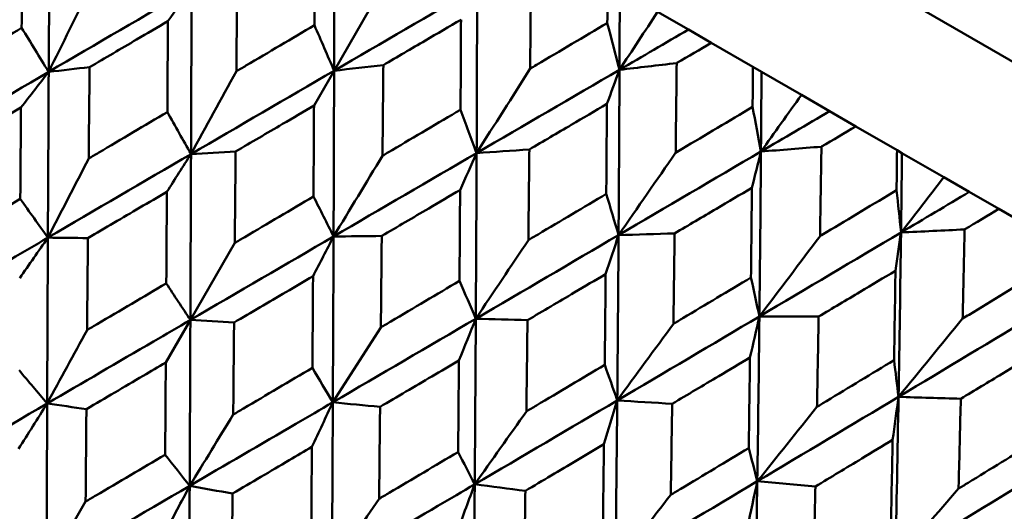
# Model space of a CAD drawing. Header units: millimetres. Extents: x 626 to 2725, y 57 to 2097.
# Tile 15 of 133: x 895.71 to 903.04, y 134.58 to 138.24. Entities that reach past the tile are written whole.
import ezdxf

# ---------------------------------------------------------------- set-up
doc = ezdxf.new("R2010")
doc.units = ezdxf.units.MM
doc.header["$LTSCALE"] = 10
doc.layers.add('Widoczne (ISO)', color=7, linetype='Continuous', lineweight=50)

msp = doc.modelspace()

# ---------------------------------------------------------------- linework, layer by layer
at = {"layer": 'Widoczne (ISO)'}
for p, q in [((883.7543, 149.0947), (914.9312, 131.0947)), ((898.4226, 138.501), (898.051, 137.8574)), ((900.4592, 138.2955), (900.6884, 138.1631)), ((900.6884, 138.1631), (900.8586, 138.0649)), ((901.1684, 137.886), (900.8586, 138.0649)), ((901.1684, 137.886), (901.2326, 137.8489)), ((897.9013, 137.598), (898.051, 137.8574)), ((901.2326, 137.8489), (901.5297, 137.6774)), ((901.5297, 137.6774), (901.7395, 137.5562)), ((901.7395, 137.5562), (901.9348, 137.4435)), ((902.2416, 137.2664), (901.9348, 137.4435)), ((902.2416, 137.2664), (902.2783, 137.2452)), ((902.2783, 137.2452), (902.5896, 137.0654)), ((902.5896, 137.0654), (902.7792, 136.956)), ((902.7792, 136.956), (902.9988, 136.8292)), ((903.3013, 136.6546), (902.9988, 136.8292)), ((897.3114, 136.5763), (896.9807, 136.0035)), ((896.7978, 135.6867), (896.9807, 136.0035)), ((896.201, 134.6531), (895.9102, 134.1494))]:
    msp.add_line(p, q, dxfattribs=at)
msp.add_circle((880.3266, 107.1577), 50, dxfattribs=at)
for points in [[(895.9263, 137.8487), (895.9286, 138.2592), (895.931, 138.6697), (895.9335, 139.0799)], [(898.051, 137.8574), (898.0523, 138.2679), (898.0533, 138.6784), (898.0543, 139.0888)], [(896.2371, 138.4799), (896.1331, 138.269), (896.0295, 138.0586), (895.9263, 137.8487)], [(895.9263, 137.8487), (896.2806, 138.056), (896.6353, 138.263), (896.9902, 138.4698)], [(896.8137, 138.2259), (896.8726, 138.3073), (896.9314, 138.3886), (896.9902, 138.4698)], [(896.9855, 137.2372), (896.987, 137.6481), (896.9886, 138.059), (896.9902, 138.4698)], [(898.051, 137.8574), (898.4059, 138.0637), (898.7609, 138.2699), (899.1158, 138.4759)], [(899.1118, 137.2449), (899.1135, 137.6552), (899.1148, 138.0656), (899.1158, 138.4759)], [(900.1752, 137.8642), (900.1761, 138.0622), (900.1768, 138.2602), (900.1774, 138.4581)], [(900.4592, 138.2955), (900.3644, 138.1514), (900.2698, 138.0077), (900.1752, 137.8642)], [(895.9263, 137.8487), (895.8591, 137.9579), (895.7919, 138.0671), (895.7247, 138.1763)], [(898.051, 137.8574), (898.0021, 137.9701), (897.9532, 138.0828), (897.9043, 138.1956)], [(900.1752, 137.8642), (900.1451, 137.9802), (900.115, 138.0962), (900.0848, 138.2122)], [(900.1752, 137.8642), (900.3464, 137.9639), (900.5174, 138.0635), (900.6884, 138.1631)], [(895.9263, 137.8487), (896.0278, 137.8605), (896.1292, 137.8723), (896.2307, 137.8841)], [(898.051, 137.8574), (898.173, 137.8714), (898.2951, 137.8854), (898.4173, 137.8994)], [(900.1752, 137.8642), (900.3171, 137.8809), (900.4591, 137.8975), (900.6011, 137.9141)], [(894.8637, 137.2258), (895.2175, 137.4336), (895.5717, 137.6412), (895.9263, 137.8487)], [(895.7199, 137.5841), (895.7888, 137.6724), (895.8576, 137.7606), (895.9263, 137.8487)], [(895.9201, 136.6159), (895.922, 137.0268), (895.9241, 137.4378), (895.9263, 137.8487)], [(896.9855, 137.2372), (897.3405, 137.444), (897.6957, 137.6508), (898.051, 137.8574)], [(897.323, 137.8529), (897.2102, 137.6472), (897.0977, 137.4419), (896.9855, 137.2372)], [(898.0467, 136.6245), (898.0483, 137.0354), (898.0497, 137.4464), (898.051, 137.8574)], [(899.5102, 137.8731), (899.3771, 137.6631), (899.2443, 137.4537), (899.1118, 137.2449)], [(899.1118, 137.2449), (899.4665, 137.4514), (899.821, 137.6579), (900.1752, 137.8642)], [(900.0814, 137.6099), (900.1128, 137.6947), (900.144, 137.7795), (900.1752, 137.8642)], [(900.1685, 136.6348), (900.1713, 137.0445), (900.1735, 137.4543), (900.1752, 137.8642)], [(901.2284, 137.2562), (901.23, 137.4537), (901.2313, 137.6513), (901.2326, 137.8489)], [(901.5297, 137.6774), (901.4292, 137.5367), (901.3288, 137.3963), (901.2284, 137.2562)], [(901.2284, 137.2562), (901.2077, 137.3667), (901.187, 137.4772), (901.1662, 137.5879)], [(896.9855, 137.2372), (896.9268, 137.3414), (896.8682, 137.4457), (896.8095, 137.55)], [(899.1118, 137.2449), (899.072, 137.3524), (899.0321, 137.4599), (898.9922, 137.5675)], [(901.2284, 137.2562), (901.3989, 137.3562), (901.5693, 137.4562), (901.7395, 137.5562)], [(901.2284, 137.2562), (901.3784, 137.2682), (901.5284, 137.2801), (901.6785, 137.2921)], [(895.9201, 136.6159), (896.275, 136.8231), (896.6301, 137.0302), (896.9855, 137.2372)], [(896.8058, 136.9571), (896.8658, 137.0506), (896.9257, 137.144), (896.9855, 137.2372)], [(896.9807, 136.0035), (896.9823, 136.4147), (896.9839, 136.8259), (896.9855, 137.2372)], [(896.9855, 137.2372), (897.0961, 137.2437), (897.2068, 137.2502), (897.3176, 137.2567)], [(898.0467, 136.6245), (898.4018, 136.8313), (898.7569, 137.0381), (899.1118, 137.2449)], [(898.4111, 137.2247), (898.2894, 137.0241), (898.1679, 136.824), (898.0467, 136.6245)], [(898.9888, 136.9701), (899.0299, 137.0618), (899.0709, 137.1534), (899.1118, 137.2449)], [(899.1058, 136.013), (899.1082, 136.4235), (899.1102, 136.8341), (899.1118, 137.2449)], [(899.1118, 137.2449), (899.2426, 137.2539), (899.3734, 137.2629), (899.5042, 137.2719)], [(900.1685, 136.6348), (900.5221, 136.8419), (900.8755, 137.0491), (901.2284, 137.2562)], [(900.5934, 137.2476), (900.4516, 137.0427), (900.3099, 136.8385), (900.1685, 136.6348)], [(901.161, 136.9866), (901.1835, 137.0765), (901.206, 137.1664), (901.2284, 137.2562)], [(901.2168, 136.0296), (901.2214, 136.4382), (901.2252, 136.8471), (901.2284, 137.2562)], [(902.2711, 136.6541), (902.2737, 136.8511), (902.2761, 137.0481), (902.2783, 137.2452)], [(896.2238, 137.2042), (896.1223, 137.0076), (896.021, 136.8115), (895.9201, 136.6159)], [(902.5896, 137.0654), (902.4834, 136.928), (902.3772, 136.7909), (902.2711, 136.6541)], [(898.0467, 136.6245), (897.997, 136.7236), (897.9473, 136.8227), (897.8975, 136.9218)], [(900.1685, 136.6348), (900.138, 136.7369), (900.1075, 136.839), (900.0769, 136.9412)], [(902.2711, 136.6541), (902.2601, 136.7591), (902.2491, 136.864), (902.238, 136.9691)], [(902.2711, 136.6541), (902.4406, 136.7547), (902.61, 136.8554), (902.7792, 136.956)], [(895.9201, 136.6159), (895.8516, 136.7117), (895.7831, 136.8075), (895.7146, 136.9033)], [(898.0467, 136.6245), (898.1663, 136.6258), (898.2859, 136.6272), (898.4055, 136.6285)], [(899.1058, 136.013), (899.4603, 136.2202), (899.8145, 136.4275), (900.1685, 136.6348)], [(900.0721, 136.3446), (900.1043, 136.4415), (900.1364, 136.5382), (900.1685, 136.6348)], [(900.1587, 135.4051), (900.1625, 135.8148), (900.1657, 136.2247), (900.1685, 136.6348)], [(900.1685, 136.6348), (900.3076, 136.639), (900.4467, 136.6432), (900.5859, 136.6474)], [(901.2168, 136.0296), (901.5687, 136.2377), (901.9202, 136.4459), (902.2711, 136.6541)], [(902.2298, 136.3695), (902.2436, 136.4645), (902.2574, 136.5594), (902.2711, 136.6541)], [(902.2526, 135.4316), (902.2596, 135.8388), (902.2658, 136.2463), (902.2711, 136.6541)], [(902.2711, 136.6541), (902.4287, 136.6617), (902.5864, 136.6693), (902.7441, 136.6769)], [(895.7102, 136.3146), (895.7803, 136.4152), (895.8502, 136.5156), (895.9201, 136.6159)], [(895.9201, 136.6159), (896.0194, 136.6148), (896.1188, 136.6137), (896.2181, 136.6126)], [(896.9807, 136.0035), (897.3359, 136.2105), (897.6913, 136.4175), (898.0467, 136.6245)], [(897.8939, 136.3289), (897.9449, 136.4275), (897.9959, 136.5261), (898.0467, 136.6245)], [(898.0413, 135.3912), (898.0433, 135.8021), (898.0451, 136.2133), (898.0467, 136.6245)], [(899.4971, 136.5977), (899.3664, 136.4023), (899.236, 136.2073), (899.1058, 136.013)], [(901.6681, 136.6272), (901.5175, 136.4273), (901.3671, 136.2281), (901.2168, 136.0296)], [(896.9807, 136.0035), (896.921, 136.0943), (896.8613, 136.185), (896.8015, 136.2758)], [(899.1058, 136.013), (899.0654, 136.1067), (899.0249, 136.2005), (898.9843, 136.2943)], [(901.2168, 136.0296), (901.1959, 136.1261), (901.175, 136.2227), (901.154, 136.3194)], [(902.2526, 135.4316), (902.6022, 135.641), (902.9511, 135.8507), (903.2993, 136.0605)], [(896.9807, 136.0035), (897.0891, 135.9972), (897.1976, 135.9909), (897.3061, 135.9845)], [(898.0413, 135.3912), (898.3962, 135.5984), (898.7511, 135.8056), (899.1058, 136.013)], [(898.9799, 135.7019), (899.022, 135.8057), (899.0639, 135.9094), (899.1058, 136.013)], [(899.0977, 134.7813), (899.1008, 135.1916), (899.1035, 135.6022), (899.1058, 136.013)], [(899.1058, 136.013), (899.234, 136.0094), (899.3622, 136.0058), (899.4904, 136.0022)], [(900.1587, 135.4051), (900.5118, 135.6131), (900.8645, 135.8213), (901.2168, 136.0296)], [(900.5766, 135.9745), (900.4371, 135.7841), (900.2978, 135.5943), (900.1587, 135.4051)], [(901.1468, 135.7242), (901.1702, 135.8261), (901.1935, 135.9279), (901.2168, 136.0296)], [(901.2011, 134.8033), (901.207, 135.2117), (901.2123, 135.6205), (901.2168, 136.0296)], [(901.2168, 136.0296), (901.3638, 136.0292), (901.5108, 136.0288), (901.6579, 136.0284)], [(902.73, 136.0141), (902.5708, 135.8192), (902.4116, 135.625), (902.2526, 135.4316)], [(896.2118, 135.9283), (896.1125, 135.7459), (896.0135, 135.5639), (895.9148, 135.3824)], [(898.3989, 135.9484), (898.2795, 135.7622), (898.1603, 135.5764), (898.0413, 135.3912)], [(902.2526, 135.4316), (902.2416, 135.5224), (902.2305, 135.6133), (902.2193, 135.7043)], [(895.9148, 135.3824), (895.845, 135.4649), (895.7752, 135.5473), (895.7054, 135.6298)], [(898.0413, 135.3912), (897.9907, 135.4767), (897.9401, 135.5622), (897.8895, 135.6477)], [(900.1587, 135.4051), (900.1277, 135.4934), (900.0968, 135.5817), (900.0657, 135.67)], [(894.8498, 134.7616), (895.2047, 134.9686), (895.5597, 135.1755), (895.9148, 135.3824)], [(895.7014, 135.0441), (895.7726, 135.157), (895.8437, 135.2698), (895.9148, 135.3824)], [(895.9102, 134.1494), (895.9116, 134.5604), (895.9131, 134.9715), (895.9148, 135.3824)], [(895.9148, 135.3824), (896.0121, 135.3684), (896.1094, 135.3544), (896.2067, 135.3403)], [(897.8854, 135.0588), (897.9374, 135.1698), (897.9894, 135.2806), (898.0413, 135.3912)], [(898.0413, 135.3912), (898.1585, 135.3798), (898.2757, 135.3684), (898.393, 135.357)], [(899.0977, 134.7813), (899.4516, 134.989), (899.8053, 135.197), (900.1587, 135.4051)], [(900.0594, 135.0786), (900.0926, 135.1876), (900.1257, 135.2964), (900.1587, 135.4051)], [(900.1457, 134.1762), (900.1506, 134.5855), (900.1549, 134.9952), (900.1587, 135.4051)], [(900.1587, 135.4051), (900.295, 135.3968), (900.4314, 135.3885), (900.5678, 135.3801)], [(901.2011, 134.8033), (901.5521, 135.0124), (901.9027, 135.2219), (902.2526, 135.4316)], [(902.2087, 135.1111), (902.2234, 135.218), (902.2381, 135.3248), (902.2526, 135.4316)], [(902.229, 134.2098), (902.2377, 134.6166), (902.2456, 135.0239), (902.2526, 135.4316)], [(902.2526, 135.4316), (902.4071, 135.4268), (902.5616, 135.4221), (902.7162, 135.4174)], [(899.4822, 135.323), (899.3538, 135.1419), (899.2257, 134.9613), (899.0977, 134.7813)], [(901.6454, 135.3574), (901.4972, 135.1721), (901.3491, 134.9874), (901.2011, 134.8033)], [(897.2999, 135.3), (897.1916, 135.1229), (897.0836, 134.9461), (896.9758, 134.7699)], [(899.0977, 134.7813), (899.0565, 134.8613), (899.0153, 134.9414), (898.9741, 135.0214)], [(901.2011, 134.8033), (901.1799, 134.8859), (901.1587, 134.9686), (901.1375, 135.0512)], [(896.9758, 134.7699), (896.915, 134.8471), (896.8542, 134.9244), (896.7933, 135.0016)], [(900.1457, 134.1762), (900.4979, 134.3849), (900.8498, 134.594), (901.2011, 134.8033)], [(901.1282, 134.4615), (901.1526, 134.5756), (901.1769, 134.6895), (901.2011, 134.8033)], [(901.1813, 133.5783), (901.1886, 133.9862), (901.1952, 134.3945), (901.2011, 134.8033)], [(901.2011, 134.8033), (901.3452, 134.7905), (901.4893, 134.7777), (901.6335, 134.7648)], [(902.229, 134.2098), (902.5773, 134.4206), (902.925, 134.6317), (903.2718, 134.8431)], [(895.9102, 134.1494), (896.2655, 134.3561), (896.6207, 134.563), (896.9758, 134.7699)], [(896.7895, 134.4159), (896.8517, 134.534), (896.9138, 134.652), (896.9758, 134.7699)], [(896.9706, 133.5371), (896.9724, 133.948), (896.9741, 134.3589), (896.9758, 134.7699)], [(896.9758, 134.7699), (897.0821, 134.7506), (897.1884, 134.7314), (897.2947, 134.7122)], [(898.9686, 134.4334), (899.0118, 134.5495), (899.0548, 134.6655), (899.0977, 134.7813)], [(899.0977, 134.7813), (899.2233, 134.765), (899.349, 134.7487), (899.4747, 134.7325)], [(902.6994, 134.7489), (902.5425, 134.5686), (902.3857, 134.3889), (902.229, 134.2098)], [(898.3859, 134.6731), (898.2686, 134.5011), (898.1516, 134.3295), (898.0347, 134.1585)], [(900.5569, 134.7025), (900.4197, 134.5265), (900.2826, 134.3511), (900.1457, 134.1762)]]:
    msp.add_open_spline(points, degree=3, dxfattribs=at)
for points, knots in [([(895.7247, 138.1763), (895.7258, 138.3112), (895.7269, 138.446), (895.7289, 138.671), (895.7296, 138.7612), (895.7304, 138.8513)], [0.02104899, 0.02104899, 0.02104899, 0.02104899, 0.0615671, 0.0615671, 0.08866561, 0.08866561, 0.08866561, 0.08866561]), ([(897.9043, 138.1956), (897.9049, 138.3163), (897.9055, 138.4371), (897.9065, 138.6602), (897.9069, 138.7626), (897.9074, 138.865)], [0.02528165, 0.02528165, 0.02528165, 0.02528165, 0.06150593, 0.06150593, 0.09223152, 0.09223152, 0.09223152, 0.09223152]), ([(899.5163, 138.5404), (899.5145, 138.3367), (899.5126, 138.133), (899.5105, 137.9106), (899.5103, 137.8918), (899.5102, 137.8731)], [0.0297954, 0.0297954, 0.0297954, 0.0297954, 0.09092493, 0.09092493, 0.09655955, 0.09655955, 0.09655955, 0.09655955]), ([(897.3293, 138.5275), (897.3275, 138.3306), (897.3256, 138.1335), (897.3236, 137.9087), (897.3233, 137.8808), (897.323, 137.8529)], [0.02983351, 0.02983351, 0.02983351, 0.02983351, 0.0889495, 0.0889495, 0.09731113, 0.09731113, 0.09731113, 0.09731113]), ([(900.0848, 138.2122), (900.0848, 138.2129), (900.0848, 138.2135), (900.0852, 138.313), (900.0857, 138.4119), (900.0861, 138.5108)], [0.02951568, 0.02951568, 0.02951568, 0.02951568, 0.02969929, 0.02969929, 0.05939589, 0.05939589, 0.05939589, 0.05939589]), ([(895.1405, 137.8296), (895.1654, 137.8444), (895.1902, 137.8591), (895.3848, 137.9747), (895.5547, 138.0755), (895.7247, 138.1763)], [0.07597559, 0.07597559, 0.07597559, 0.07597559, 0.08464777, 0.08464777, 0.14401425, 0.14401425, 0.14401425, 0.14401425]), ([(896.8137, 138.2259), (896.7358, 138.1803), (896.6579, 138.1346), (896.4636, 138.0208), (896.3471, 137.9525), (896.2307, 137.8841)], [0.03448054, 0.03448054, 0.03448054, 0.03448054, 0.06157222, 0.06157222, 0.10209717, 0.10209717, 0.10209717, 0.10209717]), ([(896.8095, 137.55), (896.8104, 137.685), (896.8112, 137.82), (896.8126, 138.0453), (896.8131, 138.1356), (896.8137, 138.2259)], [0.02104899, 0.02104899, 0.02104899, 0.02104899, 0.0615671, 0.0615671, 0.08866561, 0.08866561, 0.08866561, 0.08866561]), ([(897.323, 137.8529), (897.347, 137.867), (897.3709, 137.8811), (897.5646, 137.9954), (897.7344, 138.0955), (897.9043, 138.1956)], [0.0806421, 0.0806421, 0.0806421, 0.0806421, 0.08897282, 0.08897282, 0.14811965, 0.14811965, 0.14811965, 0.14811965]), ([(898.9955, 138.2368), (898.9071, 138.1852), (898.8186, 138.1337), (898.6259, 138.0212), (898.5216, 137.9603), (898.4173, 137.8994)], [0.03078053, 0.03078053, 0.03078053, 0.03078053, 0.06149921, 0.06149921, 0.09773041, 0.09773041, 0.09773041, 0.09773041]), ([(898.9922, 137.5675), (898.9929, 137.6882), (898.9935, 137.8089), (898.9946, 138.032), (898.995, 138.1344), (898.9955, 138.2368)], [0.02528165, 0.02528165, 0.02528165, 0.02528165, 0.06150593, 0.06150593, 0.09223152, 0.09223152, 0.09223152, 0.09223152]), ([(899.5102, 137.8731), (899.5262, 137.8825), (899.5423, 137.892), (899.7338, 138.0051), (899.9093, 138.1087), (900.0848, 138.2122)], [0.0853813, 0.0853813, 0.0853813, 0.0853813, 0.09097809, 0.09097809, 0.15214536, 0.15214536, 0.15214536, 0.15214536]), ([(900.8586, 138.0649), (900.7733, 138.0149), (900.688, 137.965), (900.6022, 137.9147), (900.6016, 137.9144), (900.6011, 137.9141)], [0, 0, 0, 0, 0.02969567, 0.02969567, 0.02988021, 0.02988021, 0.02988021, 0.02988021]), ([(896.2307, 137.8841), (896.2287, 137.6865), (896.2266, 137.4888), (896.2244, 137.2621), (896.2241, 137.2332), (896.2238, 137.2042)], [0.02530969, 0.02530969, 0.02530969, 0.02530969, 0.08465152, 0.08465152, 0.09334823, 0.09334823, 0.09334823, 0.09334823]), ([(898.4173, 137.8994), (898.4155, 137.7024), (898.4137, 137.5053), (898.4117, 137.2804), (898.4114, 137.2526), (898.4111, 137.2247)], [0.02983351, 0.02983351, 0.02983351, 0.02983351, 0.0889495, 0.0889495, 0.09731113, 0.09731113, 0.09731113, 0.09731113]), ([(900.6011, 137.9141), (900.5989, 137.7107), (900.5965, 137.5072), (900.5939, 137.2851), (900.5937, 137.2664), (900.5934, 137.2476)], [0.0297954, 0.0297954, 0.0297954, 0.0297954, 0.09092493, 0.09092493, 0.09655955, 0.09655955, 0.09655955, 0.09655955]), ([(901.1662, 137.5879), (901.1662, 137.5885), (901.1662, 137.5891), (901.167, 137.6884), (901.1677, 137.7872), (901.1684, 137.886)], [0.02951568, 0.02951568, 0.02951568, 0.02951568, 0.02969929, 0.02969929, 0.05939589, 0.05939589, 0.05939589, 0.05939589]), ([(895.7199, 137.5841), (895.6528, 137.5446), (895.5858, 137.5052), (895.3903, 137.3902), (895.2619, 137.3145), (895.1335, 137.2389)], [0.03825175, 0.03825175, 0.03825175, 0.03825175, 0.06160817, 0.06160817, 0.10638617, 0.10638617, 0.10638617, 0.10638617]), ([(895.7146, 136.9033), (895.7157, 137.0525), (895.7169, 137.2016), (895.7186, 137.4285), (895.7193, 137.5063), (895.7199, 137.5841)], [0.01681985, 0.01681985, 0.01681985, 0.01681985, 0.06159108, 0.06159108, 0.08495433, 0.08495433, 0.08495433, 0.08495433]), ([(897.9013, 137.598), (897.8233, 137.5524), (897.7453, 137.5068), (897.5508, 137.3931), (897.4342, 137.3249), (897.3176, 137.2567)], [0.03448054, 0.03448054, 0.03448054, 0.03448054, 0.06157222, 0.06157222, 0.10209717, 0.10209717, 0.10209717, 0.10209717]), ([(897.8975, 136.9218), (897.8983, 137.0569), (897.899, 137.1919), (897.9003, 137.4173), (897.9008, 137.5077), (897.9013, 137.598)], [0.02104899, 0.02104899, 0.02104899, 0.02104899, 0.0615671, 0.0615671, 0.08866561, 0.08866561, 0.08866561, 0.08866561]), ([(900.0814, 137.6099), (899.9932, 137.5582), (899.9049, 137.5065), (899.7125, 137.3938), (899.6084, 137.3329), (899.5042, 137.2719)], [0.03078053, 0.03078053, 0.03078053, 0.03078053, 0.06149921, 0.06149921, 0.09773041, 0.09773041, 0.09773041, 0.09773041]), ([(900.0769, 136.9412), (900.0778, 137.0618), (900.0787, 137.1824), (900.0802, 137.4052), (900.0808, 137.5075), (900.0814, 137.6099)], [0.02528165, 0.02528165, 0.02528165, 0.02528165, 0.06150593, 0.06150593, 0.09223152, 0.09223152, 0.09223152, 0.09223152]), ([(900.5934, 137.2476), (900.6094, 137.2571), (900.6255, 137.2666), (900.8164, 137.38), (900.9914, 137.4839), (901.1662, 137.5879)], [0.0853813, 0.0853813, 0.0853813, 0.0853813, 0.09097809, 0.09097809, 0.15214536, 0.15214536, 0.15214536, 0.15214536]), ([(896.2238, 137.2042), (896.2487, 137.2189), (896.2736, 137.2336), (896.4688, 137.3489), (896.6391, 137.4494), (896.8095, 137.55)], [0.07597559, 0.07597559, 0.07597559, 0.07597559, 0.08464777, 0.08464777, 0.14401425, 0.14401425, 0.14401425, 0.14401425]), ([(898.4111, 137.2247), (898.4351, 137.2388), (898.459, 137.2529), (898.6527, 137.3672), (898.8225, 137.4673), (898.9922, 137.5675)], [0.0806421, 0.0806421, 0.0806421, 0.0806421, 0.08897282, 0.08897282, 0.14811965, 0.14811965, 0.14811965, 0.14811965]), ([(901.9348, 137.4435), (901.8499, 137.3934), (901.765, 137.3432), (901.6795, 137.2927), (901.679, 137.2924), (901.6785, 137.2921)], [0, 0, 0, 0, 0.02969567, 0.02969567, 0.02988021, 0.02988021, 0.02988021, 0.02988021]), ([(901.6785, 137.2921), (901.6755, 137.0891), (901.6723, 136.8861), (901.6687, 136.6646), (901.6684, 136.6459), (901.6681, 136.6272)], [0.0297954, 0.0297954, 0.0297954, 0.0297954, 0.09092493, 0.09092493, 0.09655955, 0.09655955, 0.09655955, 0.09655955]), ([(897.3176, 137.2567), (897.3158, 137.0589), (897.314, 136.8611), (897.3119, 136.6343), (897.3116, 136.6053), (897.3114, 136.5763)], [0.02530969, 0.02530969, 0.02530969, 0.02530969, 0.08465152, 0.08465152, 0.09334823, 0.09334823, 0.09334823, 0.09334823]), ([(899.5042, 137.2719), (899.5022, 137.075), (899.5001, 136.8781), (899.4977, 136.6534), (899.4974, 136.6256), (899.4971, 136.5977)], [0.02983351, 0.02983351, 0.02983351, 0.02983351, 0.0889495, 0.0889495, 0.09731113, 0.09731113, 0.09731113, 0.09731113]), ([(902.238, 136.9691), (902.238, 136.9697), (902.238, 136.9703), (902.2392, 137.0694), (902.2404, 137.1679), (902.2416, 137.2664)], [0.02951568, 0.02951568, 0.02951568, 0.02951568, 0.02969929, 0.02969929, 0.05939589, 0.05939589, 0.05939589, 0.05939589]), ([(896.8058, 136.9571), (896.7387, 136.9177), (896.6715, 136.8784), (896.4756, 136.7636), (896.3468, 136.6881), (896.2181, 136.6126)], [0.03825175, 0.03825175, 0.03825175, 0.03825175, 0.06160817, 0.06160817, 0.10638617, 0.10638617, 0.10638617, 0.10638617]), ([(896.8015, 136.2758), (896.8025, 136.425), (896.8034, 136.5743), (896.8049, 136.8013), (896.8053, 136.8792), (896.8058, 136.9571)], [0.01681985, 0.01681985, 0.01681985, 0.01681985, 0.06159108, 0.06159108, 0.08495433, 0.08495433, 0.08495433, 0.08495433]), ([(897.3114, 136.5763), (897.3363, 136.591), (897.3612, 136.6057), (897.5566, 136.7208), (897.727, 136.8213), (897.8975, 136.9218)], [0.07597559, 0.07597559, 0.07597559, 0.07597559, 0.08464777, 0.08464777, 0.14401425, 0.14401425, 0.14401425, 0.14401425]), ([(898.9888, 136.9701), (898.9109, 136.9245), (898.833, 136.8788), (898.6386, 136.765), (898.5221, 136.6968), (898.4055, 136.6285)], [0.03448054, 0.03448054, 0.03448054, 0.03448054, 0.06157222, 0.06157222, 0.10209717, 0.10209717, 0.10209717, 0.10209717]), ([(898.9843, 136.2943), (898.9853, 136.4293), (898.9862, 136.5643), (898.9877, 136.7895), (898.9883, 136.8798), (898.9888, 136.9701)], [0.02104899, 0.02104899, 0.02104899, 0.02104899, 0.0615671, 0.0615671, 0.08866561, 0.08866561, 0.08866561, 0.08866561]), ([(899.4971, 136.5977), (899.521, 136.6119), (899.5448, 136.626), (899.7382, 136.7405), (899.9076, 136.8408), (900.0769, 136.9412)], [0.0806421, 0.0806421, 0.0806421, 0.0806421, 0.08897282, 0.08897282, 0.14811965, 0.14811965, 0.14811965, 0.14811965]), ([(901.161, 136.9866), (901.073, 136.9347), (900.9851, 136.8828), (900.7934, 136.7698), (900.6896, 136.7086), (900.5859, 136.6474)], [0.03078053, 0.03078053, 0.03078053, 0.03078053, 0.06149921, 0.06149921, 0.09773041, 0.09773041, 0.09773041, 0.09773041]), ([(901.154, 136.3194), (901.1554, 136.4397), (901.1567, 136.56), (901.159, 136.7824), (901.16, 136.8845), (901.161, 136.9866)], [0.02528165, 0.02528165, 0.02528165, 0.02528165, 0.06150593, 0.06150593, 0.09223152, 0.09223152, 0.09223152, 0.09223152]), ([(901.6681, 136.6272), (901.6841, 136.6367), (901.7, 136.6463), (901.8901, 136.7602), (902.0641, 136.8646), (902.238, 136.9691)], [0.0853813, 0.0853813, 0.0853813, 0.0853813, 0.09097809, 0.09097809, 0.15214536, 0.15214536, 0.15214536, 0.15214536]), ([(895.1259, 136.5552), (895.1511, 136.5702), (895.1763, 136.5851), (895.3725, 136.7011), (895.5435, 136.8022), (895.7146, 136.9033)], [0.07138254, 0.07138254, 0.07138254, 0.07138254, 0.08018544, 0.08018544, 0.13983561, 0.13983561, 0.13983561, 0.13983561]), ([(902.9988, 136.8292), (902.9144, 136.7787), (902.8301, 136.7283), (902.7452, 136.6775), (902.7447, 136.6772), (902.7441, 136.6769)], [0, 0, 0, 0, 0.02969567, 0.02969567, 0.02988021, 0.02988021, 0.02988021, 0.02988021]), ([(898.4055, 136.6285), (898.4037, 136.4308), (898.4017, 136.233), (898.3995, 136.0063), (898.3992, 135.9774), (898.3989, 135.9484)], [0.02530969, 0.02530969, 0.02530969, 0.02530969, 0.08465152, 0.08465152, 0.09334823, 0.09334823, 0.09334823, 0.09334823]), ([(900.5859, 136.6474), (900.5833, 136.4508), (900.5806, 136.2543), (900.5774, 136.03), (900.577, 136.0023), (900.5766, 135.9745)], [0.02983351, 0.02983351, 0.02983351, 0.02983351, 0.0889495, 0.0889495, 0.09731113, 0.09731113, 0.09731113, 0.09731113]), ([(902.7441, 136.6769), (902.74, 136.4745), (902.7357, 136.2722), (902.7309, 136.0513), (902.7304, 136.0327), (902.73, 136.0141)], [0.0297954, 0.0297954, 0.0297954, 0.0297954, 0.09092493, 0.09092493, 0.09655955, 0.09655955, 0.09655955, 0.09655955]), ([(894.8558, 135.9938), (895.1191, 136.1479), (895.3824, 136.3018), (895.7372, 136.5091), (895.8287, 136.5625), (895.9201, 136.6159)], [0.3692784, 0.3692784, 0.3692784, 0.3692784, 0.4608442, 0.4608442, 0.492629, 0.492629, 0.492629, 0.492629]), ([(895.9148, 135.3824), (895.916, 135.6878), (895.9173, 135.993), (895.9191, 136.404), (895.9196, 136.51), (895.9201, 136.6159)], [0.3692784, 0.3692784, 0.3692784, 0.3692784, 0.4608442, 0.4608442, 0.492629, 0.492629, 0.492629, 0.492629]), ([(896.2181, 136.6126), (896.2162, 136.4139), (896.2144, 136.2152), (896.2124, 135.9871), (896.2121, 135.9577), (896.2118, 135.9283)], [0.02053386, 0.02053386, 0.02053386, 0.02053386, 0.08016461, 0.08016461, 0.08898694, 0.08898694, 0.08898694, 0.08898694]), ([(900.0721, 136.3446), (899.9944, 136.2989), (899.9168, 136.2532), (899.7229, 136.139), (899.6066, 136.0706), (899.4904, 136.0022)], [0.03448054, 0.03448054, 0.03448054, 0.03448054, 0.06157222, 0.06157222, 0.10209717, 0.10209717, 0.10209717, 0.10209717]), ([(900.0657, 135.67), (900.0671, 135.8047), (900.0684, 135.9395), (900.0705, 136.1644), (900.0713, 136.2545), (900.0721, 136.3446)], [0.02104899, 0.02104899, 0.02104899, 0.02104899, 0.0615671, 0.0615671, 0.08866561, 0.08866561, 0.08866561, 0.08866561]), ([(902.2298, 136.3695), (902.1424, 136.3173), (902.055, 136.2651), (901.8643, 136.1515), (901.7612, 136.0899), (901.6579, 136.0284)], [0.03078053, 0.03078053, 0.03078053, 0.03078053, 0.06149921, 0.06149921, 0.09773041, 0.09773041, 0.09773041, 0.09773041]), ([(902.2193, 135.7043), (902.2213, 135.8242), (902.2233, 135.9442), (902.2268, 136.1659), (902.2283, 136.2677), (902.2298, 136.3695)], [0.02528165, 0.02528165, 0.02528165, 0.02528165, 0.06150593, 0.06150593, 0.09223152, 0.09223152, 0.09223152, 0.09223152]), ([(902.73, 136.0141), (902.7459, 136.0237), (902.7617, 136.0333), (902.9504, 136.148), (903.1232, 136.2531), (903.2958, 136.3583)], [0.0853813, 0.0853813, 0.0853813, 0.0853813, 0.09097809, 0.09097809, 0.15214536, 0.15214536, 0.15214536, 0.15214536]), ([(896.2118, 135.9283), (896.2371, 135.9432), (896.2624, 135.9581), (896.459, 136.0739), (896.6303, 136.1748), (896.8015, 136.2758)], [0.07138254, 0.07138254, 0.07138254, 0.07138254, 0.08018544, 0.08018544, 0.13983561, 0.13983561, 0.13983561, 0.13983561]), ([(897.8939, 136.3289), (897.8268, 136.2895), (897.7596, 136.2502), (897.5636, 136.1354), (897.4348, 136.06), (897.3061, 135.9845)], [0.03825175, 0.03825175, 0.03825175, 0.03825175, 0.06160817, 0.06160817, 0.10638617, 0.10638617, 0.10638617, 0.10638617]), ([(897.8895, 135.6477), (897.8905, 135.7969), (897.8915, 135.9461), (897.893, 136.1731), (897.8934, 136.251), (897.8939, 136.3289)], [0.01681985, 0.01681985, 0.01681985, 0.01681985, 0.06159108, 0.06159108, 0.08495433, 0.08495433, 0.08495433, 0.08495433]), ([(898.3989, 135.9484), (898.4238, 135.9631), (898.4487, 135.9778), (898.6439, 136.0931), (898.8141, 136.1937), (898.9843, 136.2943)], [0.07597559, 0.07597559, 0.07597559, 0.07597559, 0.08464777, 0.08464777, 0.14401425, 0.14401425, 0.14401425, 0.14401425]), ([(900.5766, 135.9745), (900.6004, 135.9887), (900.6242, 136.0028), (900.8167, 136.1178), (900.9854, 136.2185), (901.154, 136.3194)], [0.0806421, 0.0806421, 0.0806421, 0.0806421, 0.08897282, 0.08897282, 0.14811965, 0.14811965, 0.14811965, 0.14811965]), ([(895.9148, 135.3824), (896.1785, 135.5362), (896.4423, 135.6899), (896.7976, 135.8969), (896.8891, 135.9502), (896.9807, 136.0035)], [0.3692784, 0.3692784, 0.3692784, 0.3692784, 0.4608442, 0.4608442, 0.492629, 0.492629, 0.492629, 0.492629]), ([(896.9758, 134.7699), (896.977, 135.0752), (896.9783, 135.3805), (896.9799, 135.7916), (896.9803, 135.8976), (896.9807, 136.0035)], [0.3692784, 0.3692784, 0.3692784, 0.3692784, 0.4608442, 0.4608442, 0.492629, 0.492629, 0.492629, 0.492629]), ([(897.3061, 135.9845), (897.3043, 135.7858), (897.3025, 135.587), (897.3005, 135.3589), (897.3002, 135.3294), (897.2999, 135.3)], [0.02053386, 0.02053386, 0.02053386, 0.02053386, 0.08016461, 0.08016461, 0.08898694, 0.08898694, 0.08898694, 0.08898694]), ([(899.4904, 136.0022), (899.4881, 135.8047), (899.4857, 135.6072), (899.4829, 135.3808), (899.4826, 135.3519), (899.4822, 135.323)], [0.02530969, 0.02530969, 0.02530969, 0.02530969, 0.08465152, 0.08465152, 0.09334823, 0.09334823, 0.09334823, 0.09334823]), ([(901.6579, 136.0284), (901.6544, 135.8324), (901.6508, 135.6364), (901.6465, 135.4128), (901.646, 135.3851), (901.6454, 135.3574)], [0.02983351, 0.02983351, 0.02983351, 0.02983351, 0.0889495, 0.0889495, 0.09731113, 0.09731113, 0.09731113, 0.09731113]), ([(903.2837, 135.761), (903.197, 135.7084), (903.1102, 135.6559), (902.9211, 135.5413), (902.8187, 135.4794), (902.7162, 135.4174)], [0.03078053, 0.03078053, 0.03078053, 0.03078053, 0.06149921, 0.06149921, 0.09773041, 0.09773041, 0.09773041, 0.09773041]), ([(896.7978, 135.6867), (896.7417, 135.6539), (896.6856, 135.621), (896.4886, 135.5055), (896.3477, 135.4229), (896.2067, 135.3403)], [0.04208868, 0.04208868, 0.04208868, 0.04208868, 0.06158988, 0.06158988, 0.11059803, 0.11059803, 0.11059803, 0.11059803]), ([(896.7933, 135.0016), (896.7944, 135.165), (896.7955, 135.3283), (896.797, 135.5567), (896.7974, 135.6217), (896.7978, 135.6867)], [0.01259731, 0.01259731, 0.01259731, 0.01259731, 0.06159863, 0.06159863, 0.08110666, 0.08110666, 0.08110666, 0.08110666]), ([(898.9799, 135.7019), (898.9128, 135.6625), (898.8458, 135.6231), (898.6502, 135.5081), (898.5216, 135.4325), (898.393, 135.357)], [0.03825175, 0.03825175, 0.03825175, 0.03825175, 0.06160817, 0.06160817, 0.10638617, 0.10638617, 0.10638617, 0.10638617]), ([(898.9741, 135.0214), (898.9755, 135.1705), (898.9768, 135.3195), (898.9786, 135.5463), (898.9793, 135.6241), (898.9799, 135.7019)], [0.01681985, 0.01681985, 0.01681985, 0.01681985, 0.06159108, 0.06159108, 0.08495433, 0.08495433, 0.08495433, 0.08495433]), ([(901.1468, 135.7242), (901.0695, 135.6782), (900.9922, 135.6322), (900.7992, 135.5176), (900.6835, 135.4488), (900.5678, 135.3801)], [0.03448054, 0.03448054, 0.03448054, 0.03448054, 0.06157222, 0.06157222, 0.10209717, 0.10209717, 0.10209717, 0.10209717]), ([(901.1375, 135.0512), (901.1394, 135.1856), (901.1414, 135.32), (901.1444, 135.5443), (901.1456, 135.6342), (901.1468, 135.7242)], [0.02104899, 0.02104899, 0.02104899, 0.02104899, 0.0615671, 0.0615671, 0.08866561, 0.08866561, 0.08866561, 0.08866561]), ([(901.6454, 135.3574), (901.6691, 135.3716), (901.6927, 135.3859), (901.8841, 135.5015), (902.0518, 135.6029), (902.2193, 135.7043)], [0.0806421, 0.0806421, 0.0806421, 0.0806421, 0.08897282, 0.08897282, 0.14811965, 0.14811965, 0.14811965, 0.14811965]), ([(897.2999, 135.3), (897.3252, 135.3149), (897.3505, 135.3298), (897.547, 135.4457), (897.7183, 135.5467), (897.8895, 135.6477)], [0.07138254, 0.07138254, 0.07138254, 0.07138254, 0.08018544, 0.08018544, 0.13983561, 0.13983561, 0.13983561, 0.13983561]), ([(899.4822, 135.323), (899.507, 135.3377), (899.5318, 135.3524), (899.7264, 135.4681), (899.8961, 135.569), (900.0657, 135.67)], [0.07597559, 0.07597559, 0.07597559, 0.07597559, 0.08464777, 0.08464777, 0.14401425, 0.14401425, 0.14401425, 0.14401425]), ([(896.9758, 134.7699), (897.2396, 134.9236), (897.5033, 135.0773), (897.8583, 135.2844), (897.9498, 135.3378), (898.0413, 135.3912)], [0.3692784, 0.3692784, 0.3692784, 0.3692784, 0.4608442, 0.4608442, 0.492629, 0.492629, 0.492629, 0.492629]), ([(898.0347, 134.1585), (898.0365, 134.4635), (898.0382, 134.7685), (898.0403, 135.1794), (898.0408, 135.2853), (898.0413, 135.3912)], [0.3692784, 0.3692784, 0.3692784, 0.3692784, 0.4608442, 0.4608442, 0.492629, 0.492629, 0.492629, 0.492629]), ([(902.7162, 135.4174), (902.7115, 135.2221), (902.7066, 135.0268), (902.7008, 134.8041), (902.7001, 134.7765), (902.6994, 134.7489)], [0.02983351, 0.02983351, 0.02983351, 0.02983351, 0.0889495, 0.0889495, 0.09731113, 0.09731113, 0.09731113, 0.09731113]), ([(896.2067, 135.3403), (896.205, 135.1404), (896.2034, 134.9404), (896.2015, 134.7113), (896.2013, 134.6822), (896.201, 134.6531)], [0.01556037, 0.01556037, 0.01556037, 0.01556037, 0.07555527, 0.07555527, 0.08428623, 0.08428623, 0.08428623, 0.08428623]), ([(898.393, 135.357), (898.391, 135.1583), (898.3889, 134.9598), (898.3865, 134.7318), (898.3862, 134.7024), (898.3859, 134.6731)], [0.02053386, 0.02053386, 0.02053386, 0.02053386, 0.08016461, 0.08016461, 0.08898694, 0.08898694, 0.08898694, 0.08898694]), ([(900.5678, 135.3801), (900.5647, 135.1831), (900.5616, 134.986), (900.5579, 134.7602), (900.5574, 134.7313), (900.5569, 134.7025)], [0.02530969, 0.02530969, 0.02530969, 0.02530969, 0.08465152, 0.08465152, 0.09334823, 0.09334823, 0.09334823, 0.09334823]), ([(902.2087, 135.1111), (902.1319, 135.0648), (902.0552, 135.0186), (901.8635, 134.9031), (901.7485, 134.834), (901.6335, 134.7648)], [0.03448054, 0.03448054, 0.03448054, 0.03448054, 0.06157222, 0.06157222, 0.10209717, 0.10209717, 0.10209717, 0.10209717]), ([(902.1952, 134.4405), (902.1981, 134.5744), (902.2008, 134.7083), (902.2053, 134.9318), (902.207, 135.0215), (902.2087, 135.1111)], [0.02104899, 0.02104899, 0.02104899, 0.02104899, 0.0615671, 0.0615671, 0.08866561, 0.08866561, 0.08866561, 0.08866561]), ([(902.6994, 134.7489), (902.7228, 134.7633), (902.7463, 134.7776), (902.9362, 134.8941), (903.1025, 134.9963), (903.2686, 135.0985)], [0.0806421, 0.0806421, 0.0806421, 0.0806421, 0.08897282, 0.08897282, 0.14811965, 0.14811965, 0.14811965, 0.14811965]), ([(897.8854, 135.0588), (897.8293, 135.0259), (897.7733, 134.993), (897.5764, 134.8775), (897.4356, 134.7948), (897.2947, 134.7122)], [0.04208868, 0.04208868, 0.04208868, 0.04208868, 0.06158988, 0.06158988, 0.11059803, 0.11059803, 0.11059803, 0.11059803]), ([(897.8802, 134.3742), (897.8815, 134.5374), (897.8827, 134.7006), (897.8844, 134.9288), (897.8849, 134.9938), (897.8854, 135.0588)], [0.01259731, 0.01259731, 0.01259731, 0.01259731, 0.06159863, 0.06159863, 0.08110666, 0.08110666, 0.08110666, 0.08110666]), ([(898.3859, 134.6731), (898.4111, 134.688), (898.4363, 134.7029), (898.6325, 134.819), (898.8034, 134.9202), (898.9741, 135.0214)], [0.07138254, 0.07138254, 0.07138254, 0.07138254, 0.08018544, 0.08018544, 0.13983561, 0.13983561, 0.13983561, 0.13983561]), ([(900.0594, 135.0786), (899.9926, 135.0391), (899.9258, 134.9995), (899.731, 134.8841), (899.6028, 134.8083), (899.4747, 134.7325)], [0.03825175, 0.03825175, 0.03825175, 0.03825175, 0.06160817, 0.06160817, 0.10638617, 0.10638617, 0.10638617, 0.10638617]), ([(900.0512, 134.3996), (900.0531, 134.5483), (900.0549, 134.697), (900.0576, 134.9234), (900.0585, 135.001), (900.0594, 135.0786)], [0.01681985, 0.01681985, 0.01681985, 0.01681985, 0.06159108, 0.06159108, 0.08495433, 0.08495433, 0.08495433, 0.08495433]), ([(900.5569, 134.7025), (900.5816, 134.7173), (900.6063, 134.7321), (900.7999, 134.8483), (900.9687, 134.9497), (901.1375, 135.0512)], [0.07597559, 0.07597559, 0.07597559, 0.07597559, 0.08464777, 0.08464777, 0.14401425, 0.14401425, 0.14401425, 0.14401425]), ([(896.201, 134.6531), (896.2261, 134.6678), (896.2511, 134.6826), (896.4486, 134.7987), (896.621, 134.9002), (896.7933, 135.0016)], [0.06686277, 0.06686277, 0.06686277, 0.06686277, 0.07557848, 0.07557848, 0.13558897, 0.13558897, 0.13558897, 0.13558897]), ([(898.0347, 134.1585), (898.298, 134.3125), (898.5611, 134.4666), (898.9152, 134.6742), (899.0065, 134.7278), (899.0977, 134.7813)], [0.3692784, 0.3692784, 0.3692784, 0.3692784, 0.4608442, 0.4608442, 0.492629, 0.492629, 0.492629, 0.492629]), ([(899.0874, 133.5507), (899.0902, 133.8551), (899.0928, 134.1596), (899.0961, 134.5698), (899.0969, 134.6756), (899.0977, 134.7813)], [0.3692784, 0.3692784, 0.3692784, 0.3692784, 0.4608442, 0.4608442, 0.492629, 0.492629, 0.492629, 0.492629]), ([(899.4747, 134.7325), (899.4721, 134.5342), (899.4694, 134.3359), (899.4662, 134.1084), (899.4658, 134.0791), (899.4654, 134.0498)], [0.02053386, 0.02053386, 0.02053386, 0.02053386, 0.08016461, 0.08016461, 0.08898694, 0.08898694, 0.08898694, 0.08898694]), ([(901.6335, 134.7648), (901.6294, 134.5684), (901.6252, 134.372), (901.6201, 134.1469), (901.6195, 134.1182), (901.6188, 134.0894)], [0.02530969, 0.02530969, 0.02530969, 0.02530969, 0.08465152, 0.08465152, 0.09334823, 0.09334823, 0.09334823, 0.09334823]), ([(897.2947, 134.7122), (897.2929, 134.5123), (897.2911, 134.3123), (897.2891, 134.0834), (897.2888, 134.0543), (897.2886, 134.0252)], [0.01556037, 0.01556037, 0.01556037, 0.01556037, 0.07555527, 0.07555527, 0.08428623, 0.08428623, 0.08428623, 0.08428623])]:
    msp.add_open_spline(points, degree=3, knots=knots, dxfattribs=at)

doc.saveas('drawing.dxf')
